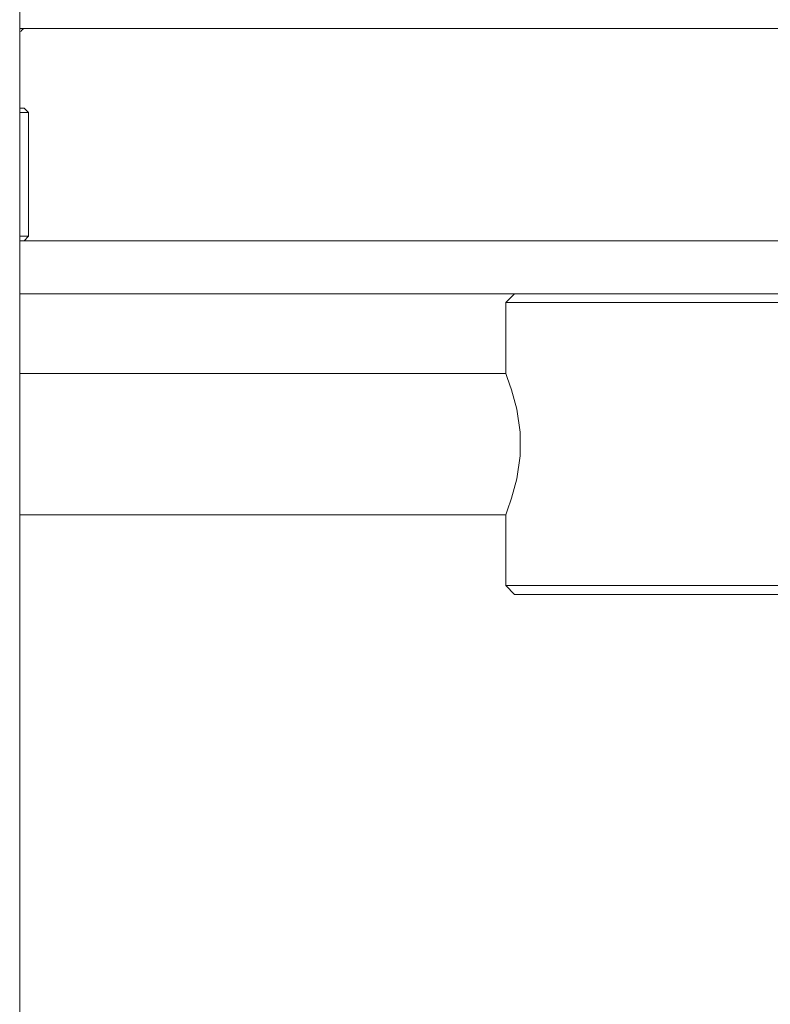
# Model space of a CAD drawing. Header units: millimetres. Extents: x 3925 to 5043, y -86 to 778.
# Tile 21 of 164: x 4147 to 4169, y 224 to 252. Entities that reach past the tile are written whole.
import ezdxf

# ---------------------------------------------------------------- set-up
doc = ezdxf.new("R2010")
doc.units = ezdxf.units.MM
doc.header["$LTSCALE"] = 46.255
for name, color, linetype in [('140-155102-0DXF_CONTINUOUS_LINE', 7, 'CONTINUOUS'), ('H30-BOTTOM-CDXF_CONTINUOUS_LINE', 7, 'CONTINUOUS'), ('SPACER-RIGGIDXF_CONTINUOUS_LINE', 7, 'CONTINUOUS')]:
    doc.layers.add(name, color=color, linetype=linetype)

msp = doc.modelspace()

# ---------------------------------------------------------------- linework, layer by layer
at = {"layer": '140-155102-0DXF_CONTINUOUS_LINE', "color": 7, "linetype": 'Continuous', "lineweight": 0}
for p, q in [((4147.2981, 223.8287), (4147.2981, 304.5787)), ((4147.2981, 246.0787), (4209.7987, 246.0787)), ((4147.2981, 244.5787), (4209.7987, 244.5787)), ((4161.2987, 244.5787), (4161.0487, 244.3287)), ((4171.0487, 244.3287), (4161.0487, 244.3287)), ((4161.0487, 242.3287), (4161.0487, 244.3287)), ((4147.2981, 242.3287), (4161.0487, 242.3287)), ((4161.0487, 238.3287), (4147.2981, 238.3287)), ((4161.0487, 236.3287), (4161.0487, 238.3287)), ((4171.0487, 236.3287), (4161.0487, 236.3287)), ((4161.0487, 236.3287), (4161.2987, 236.0787)), ((4161.2987, 236.0787), (4170.7987, 236.0787))]:
    msp.add_line(p, q, dxfattribs=at)
msp.add_lwpolyline([(4161.0487, 242.3287), (4161.0942, 242.2122), (4161.2161, 241.8631), (4161.361, 241.3163), (4161.4538, 240.666), (4161.4538, 239.9914), (4161.361, 239.3411), (4161.2161, 238.7943), (4161.0942, 238.4451), (4161.0487, 238.3287)], dxfattribs=at)
at = {"layer": 'H30-BOTTOM-CDXF_CONTINUOUS_LINE', "color": 7, "linetype": 'Continuous', "lineweight": 0}
msp.add_line((4147.2981, 252.0787), (4196.2987, 252.0787), dxfattribs=at)
msp.add_arc((4147.4531, 251.9537), 0.125, 90, 165, dxfattribs=at)
at = {"layer": 'SPACER-RIGGIDXF_CONTINUOUS_LINE', "color": 7, "linetype": 'Continuous', "lineweight": 0}
for p, q in [((4147.2981, 249.8287), (4147.4237, 249.8287)), ((4147.4237, 249.8287), (4147.5487, 249.7037)), ((4147.2981, 249.7037), (4147.5487, 249.7037)), ((4147.5487, 246.2037), (4147.5487, 249.7037)), ((4147.5487, 246.2037), (4147.2981, 246.2037)), ((4147.4237, 246.0787), (4147.5487, 246.2037))]:
    msp.add_line(p, q, dxfattribs=at)

doc.saveas('drawing.dxf')
